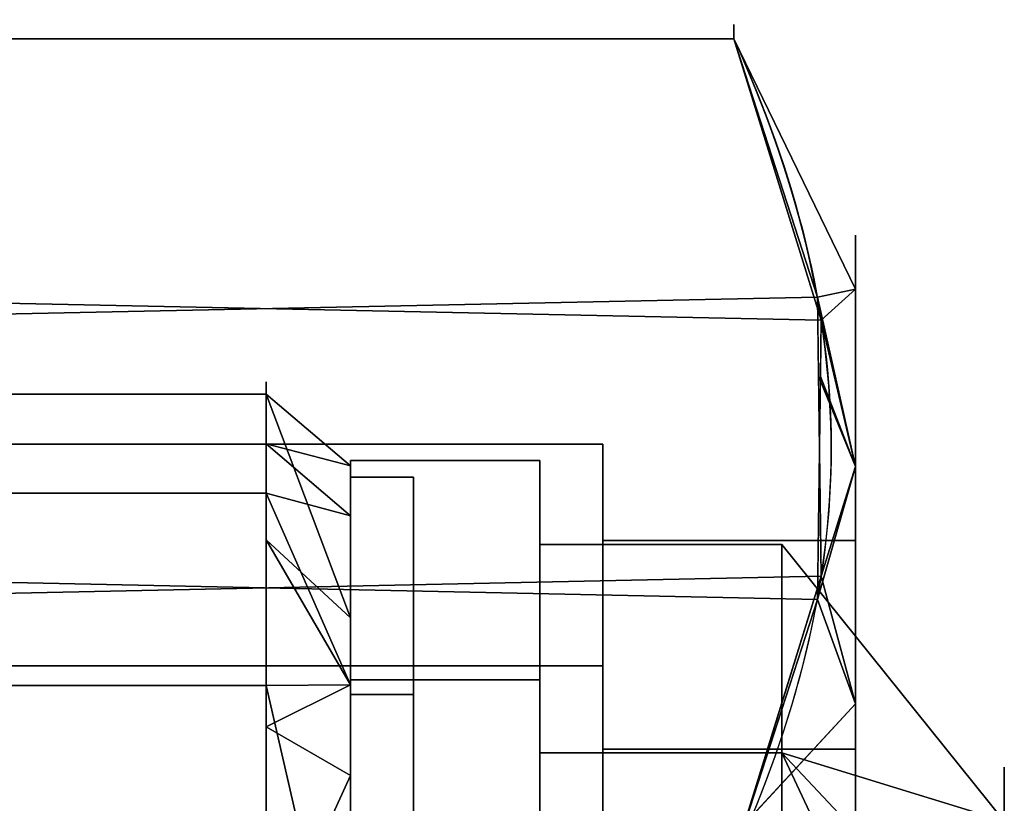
# Model space of a CAD drawing. Header units: millimetres. Extents: x -115 to 115, y -168 to 68.
# Tile 182 of 182: x 72 to 96, y 31 to 49. Entities that reach past the tile are written whole.
import ezdxf

# ---------------------------------------------------------------- set-up
doc = ezdxf.new("R2010")
doc.units = ezdxf.units.MM
for name, color, linetype, true_color in [('100', 7, 'Continuous', 0xffffff), ('102', 7, 'Continuous', 0xffffff), ('103', 7, 'Continuous', 0xffffff)]:
    doc.layers.add(name, color=color, linetype=linetype, true_color=true_color)

msp = doc.modelspace()

# ---------------------------------------------------------------- linework, layer by layer
at = {"layer": '100', "color": 163, "linetype": 'Continuous', "extrusion": (-1, 0, 0)}
msp.add_circle((0, 0, -78), 40.767, dxfattribs=at)
at = {"layer": '100', "color": 163, "linetype": 'Continuous', "extrusion": (1, 0, 0)}
msp.add_circle((0, 0, 80), 38.767, dxfattribs=at)
at = {"layer": '100', "color": 163, "linetype": 'Continuous'}
for points in [[(78, 40.47, -4.914), (67, 40.47, -4.914), (67, 38.118, 14.456), (78, 38.118, 14.456)], [(78, 33.551, -23.158), (67, 33.551, -23.158), (67, 40.47, -4.914), (78, 40.47, -4.914)], [(80, 35.162, -13.456), (78, 37.01, -14.036), (78, 40.47, -4.914)], [(80, 38.767), (78, 40.47, -4.914), (78, 39.294, 4.771)], [(78, 40.47, -4.914), (80, 38.767), (80, 35.162, -13.456)], [(80, 37.58, 4.43), (78, 39.294, 4.771), (78, 38.118, 14.456)], [(78, 39.294, 4.771), (80, 37.58, 4.43), (80, 38.767)], [(80, -19.383, 33.573), (80, 38.767), (80, 33.573, 19.383)], [(80, -19.383, 33.573), (80, 33.573, -19.383), (80, 38.767)], [(78, 38.118, 14.456), (67, 38.118, 14.456), (67, 27.034, 30.515), (78, 27.034, 30.515)], [(78, 38.118, 14.456), (80, 33.573, 19.383), (80, 37.58, 4.43)], [(78, 38.118, 14.456), (78, 32.576, 22.485), (80, 33.573, 19.383)], [(78, 37.01, -14.036), (80, 35.162, -13.456), (80, 33.573, -19.383)], [(80, 33.573, -19.383), (78, 33.551, -23.158), (78, 37.01, -14.036)], [(78, 18.945, -36.097), (67, 18.945, -36.097), (67, 33.551, -23.158), (78, 33.551, -23.158)], [(78, 32.576, 22.485), (80, 31.42, 21.537), (80, 33.573, 19.383)], [(78, 33.551, -23.158), (80, 33.573, -19.383), (80, 24.823, -28.133)], [(80, 24.823, -28.133), (78, 26.248, -29.628), (78, 33.551, -23.158)], [(80, -19.383, 33.573), (80, 19.383, -33.573), (80, 33.573, -19.383)], [(80, 33.573, 19.383), (80, 19.383, 33.573), (80, 0, 38.767), (80, -19.383, 33.573)], [(80, 31.42, 21.537), (78, 32.576, 22.485), (78, 27.034, 30.515)], [(80, 19.383, 33.573), (80, 31.42, 21.537), (78, 27.034, 30.515)]]:
    msp.add_3dface(points, dxfattribs=at)
at = {"layer": '102', "color": 72, "linetype": 'Continuous', "extrusion": (1, 0, 0)}
for centre, radius in [((0, 0, 80), 38.9), ((0, 0, 84.5), 36.9)]:
    msp.add_circle(centre, radius, dxfattribs=at)
at = {"layer": '102', "color": 72, "linetype": 'Continuous', "extrusion": (-1, 0, 0)}
for centre, radius in [((0, 0, -84.5), 38.9), ((0, 0, -90.25), 36.9), ((0, 0, -95.536), 31.614)]:
    msp.add_circle(centre, radius, dxfattribs=at)
at = {"layer": '102', "color": 72, "linetype": 'Continuous'}
for points in [[(84.5, 33.688, -19.45), (80, 33.688, -19.45), (80, 38.9), (84.5, 38.9)], [(84.5, 38.9), (80, 38.9), (80, 33.688, 19.45), (84.5, 33.688, 19.45)], [(80, 38.9), (80, 33.688, -19.45), (80, 28.065, -8.241)], [(80, 28.065, -8.241), (80, 28.065, 8.241), (80, 33.688, 19.45), (80, 38.9)], [(84.5, 33.688, -19.45), (84.5, 38.9), (84.5, 36.9), (84.5, 31.956, -18.45)], [(84.5, 31.956, 18.45), (84.5, 36.9), (84.5, 38.9), (84.5, 33.688, 19.45)], [(90.25, 31.956, -18.45), (84.5, 31.956, -18.45), (84.5, 36.9), (90.25, 36.9)], [(90.25, 36.9), (84.5, 36.9), (84.5, 31.956, 18.45), (90.25, 31.956, 18.45)], [(90.25, 36.9), (90.25, 31.956, 18.45), (95.536, 30.334, 8.907)], [(90.25, 36.9), (95.536, 30.334), (95.536, 30.334, -8.907)], [(95.536, 30.334, -8.907), (90.25, 31.956, -18.45), (90.25, 36.9)], [(95.536, 30.334, 8.907), (95.536, 30.334), (90.25, 36.9)], [(84.5, 19.45, -33.688), (80, 19.45, -33.688), (80, 33.688, -19.45), (84.5, 33.688, -19.45)], [(84.5, 33.688, 19.45), (80, 33.688, 19.45), (80, 19.45, 33.688), (84.5, 19.45, 33.688)], [(80, 19.45, 33.688), (80, 33.688, 19.45), (80, 28.065, 8.241), (80, 19.155, 22.106)], [(80, 19.155, -22.106), (80, 28.065, -8.241), (80, 33.688, -19.45), (80, 19.45, -33.688)], [(84.5, 33.688, 19.45), (84.5, 19.45, 33.688), (84.5, 18.45, 31.956), (84.5, 31.956, 18.45)], [(84.5, 19.45, -33.688), (84.5, 33.688, -19.45), (84.5, 31.956, -18.45), (84.5, 18.45, -31.956)], [(90.25, 18.45, -31.956), (84.5, 18.45, -31.956), (84.5, 31.956, -18.45), (90.25, 31.956, -18.45)], [(90.25, 31.956, 18.45), (84.5, 31.956, 18.45), (84.5, 18.45, 31.956), (90.25, 18.45, 31.956)], [(90.25, 31.956, 18.45), (90.25, 18.45, 31.956), (95.536, 20.703, 23.893)], [(90.25, 31.956, 18.45), (95.536, 26.332, 15.134), (95.536, 30.334, 8.907)], [(90.25, 31.956, -18.45), (95.536, 26.332, -15.134), (95.536, 20.703, -23.893)], [(95.536, 20.703, -23.893), (90.25, 18.45, -31.956), (90.25, 31.956, -18.45)], [(95.536, 30.334, -8.907), (95.536, 26.332, -15.134), (90.25, 31.956, -18.45)], [(95.536, 20.703, 23.893), (95.536, 26.332, 15.134), (90.25, 31.956, 18.45)]]:
    msp.add_3dface(points, dxfattribs=at)
at = {"layer": '103', "color": 72, "linetype": 'Continuous'}
for p, q in [((89.113, 48.909, 5.788), (66.887, 48.909, 5.788)), ((66.887, 48.909, -5.788), (89.113, 48.909, -5.788))]:
    msp.add_line(p, q, dxfattribs=at)
at = {"layer": '103', "color": 72, "linetype": 'Continuous', "extrusion": (1, 5.78241e-16, 0)}
for centre, radius in [((0, 0, 92), 44.25), ((0, 0, 86), 39.288)]:
    msp.add_circle(centre, radius, dxfattribs=at)
at = {"layer": '103', "color": 72, "linetype": 'Continuous', "extrusion": (1, 0, 0)}
msp.add_circle((0, 0, 80), 38.5, dxfattribs=at)
at = {"layer": '103', "color": 72, "linetype": 'Continuous', "extrusion": (-1, 0, 0)}
for centre, radius in [((0, 0, -81.5), 38.5), ((0, 0, -86), 37), ((0, 0, -92), 37)]:
    msp.add_circle(centre, radius, dxfattribs=at)
msp.add_arc((0, 0, -89.113), 49.25, 173.2514, 186.7486, dxfattribs=at)
at = {"layer": '103', "color": 72, "linetype": 'Continuous'}
for points in [[(89.113, 29.467, 39.462), (90.573, 32.669, 33.915), (91.417, 35.895, 28.327), (91.428, 42.41, 17.044), (90.576, 45.7, 11.346), (89.113, 48.909, 5.788)], [(89.113, 48.909, -5.788), (90.573, 45.706, -11.335), (91.417, 42.48, -16.923), (91.428, 35.966, -28.206), (90.576, 32.676, -33.904), (89.113, 29.467, -39.462)]]:
    msp.add_open_spline(points, degree=3, knots=[0, 0, 0, 0, 0.5, 0.5, 1, 1, 1, 1], dxfattribs=at)
for points in [[(91.096, 42.775, 16.411), (89.113, 48.909, 5.788), (66.887, 48.909, 5.788), (64.812, 42.226, 17.362)], [(64.904, 42.775, -16.411), (66.887, 48.909, -5.788), (89.113, 48.909, -5.788), (91.188, 42.226, -17.362)], [(66.887, 48.909, 5.788), (89.113, 48.909, 5.788), (89.113, 48.909, -5.788), (66.887, 48.909, -5.788)], [(91.188, 42.226, -17.362), (89.113, 48.909, -5.788), (92, 42.964, -10.59)], [(89.113, 48.909, -5.788), (89.113, 48.909), (92, 42.964), (92, 42.964, -10.59)], [(92, 42.964, 10.59), (89.113, 48.909, 5.788), (91.096, 42.775, 16.411)], [(92, 42.964, 10.59), (92, 42.964), (89.113, 48.909), (89.113, 48.909, 5.788)], [(92, 38.753, 18.614), (92, 42.964, 10.59), (91.096, 42.775, 16.411)], [(92, 42.964, -10.59), (92, 38.753, -18.614), (91.188, 42.226, -17.362)], [(92, 42.964, -10.59), (92, 42.964, 10.59), (92, 37)], [(92, 37), (92, 32.043, -18.5), (92, 33.122, -29.343), (92, 42.964, -10.59)], [(92, 42.964, 10.59), (92, 33.122, 29.343), (92, 32.043, 18.5), (92, 37)], [(91.188, 36.149, 27.888), (91.096, 42.775, 16.411), (64.812, 42.226, 17.362), (64.904, 35.6, 28.839)], [(91.188, 42.226, -17.362), (91.096, 35.6, -28.839), (64.812, 36.149, -27.888), (64.904, 42.775, -16.411)], [(91.096, 42.775, 16.411), (91.122, 40.898, 19.663), (92, 38.753, 18.614)], [(92, 38.753, -18.614), (91.17, 40.895, -19.668), (91.188, 42.226, -17.362)], [(91.096, 35.6, -28.839), (91.17, 40.895, -19.668), (92, 38.753, -18.614)], [(92, 38.753, 18.614), (91.122, 40.898, 19.663), (91.188, 36.149, 27.888)], [(86, 39.288), (65.5, 39.288), (65.5, 34.024, -19.644), (86, 34.024, -19.644)], [(86, 34.024, 19.644), (65.5, 34.024, 19.644), (65.5, 39.288), (86, 39.288)], [(86, 39.288), (86, 34.024, -19.644), (86, 32.043, -18.5), (86, 37)], [(86, 37), (86, 32.043, 18.5), (86, 34.024, 19.644), (86, 39.288)], [(92, 38.753, -18.614), (92, 33.122, -29.343), (91.096, 35.6, -28.839)], [(91.188, 36.149, 27.888), (92, 33.122, 29.343), (92, 38.753, 18.614)], [(80, 38.5), (80, 33.342, -19.25), (80, 22.672, -19.646), (80, 29.695, -4.269)], [(80, 29.695, -4.269), (80, 27.289, 12.462), (80, 33.342, 19.25), (80, 38.5)], [(81.5, 38.5), (80, 38.5), (80, 33.342, 19.25), (81.5, 33.342, 19.25)], [(81.5, 33.342, -19.25), (80, 33.342, -19.25), (80, 38.5), (81.5, 38.5)], [(81.5, 33.342, -19.25), (81.5, 38.5), (81.5, 29.695, -4.269), (81.5, 22.672, -19.646)], [(81.5, 38.5), (81.5, 33.342, 19.25), (81.5, 27.289, 12.462), (81.5, 29.695, -4.269)], [(86, 32.043, -18.5), (92, 32.043, -18.5), (92, 37), (86, 37)], [(86, 37), (92, 37), (92, 32.043, 18.5), (86, 32.043, 18.5)], [(91.096, 35.6, -28.839), (89.113, 29.467, -39.462), (66.887, 29.467, -39.462), (64.812, 36.149, -27.888)], [(64.904, 35.6, 28.839), (66.887, 29.467, 39.462), (89.113, 29.467, 39.462), (91.188, 36.149, 27.888)], [(91.188, 36.149, 27.888), (89.362, 30.267, 38.075), (92, 33.122, 29.343)], [(89.373, 30.271, -38.069), (91.096, 35.6, -28.839), (92, 33.122, -29.343)], [(86, 34.024, -19.644), (65.5, 34.024, -19.644), (65.5, 19.644, -34.024), (86, 19.644, -34.024)], [(86, 19.644, 34.024), (65.5, 19.644, 34.024), (65.5, 34.024, 19.644), (86, 34.024, 19.644)], [(86, 18.5, -32.043), (86, 32.043, -18.5), (86, 34.024, -19.644), (86, 19.644, -34.024)], [(86, 19.644, 34.024), (86, 34.024, 19.644), (86, 32.043, 18.5), (86, 18.5, 32.043)], [(80, 19.25, 33.342), (80, 33.342, 19.25), (80, 27.289, 12.462), (80, 16.219, 25.238)], [(80, 33.342, -19.25), (80, 19.25, -33.342), (80, 8.452, -28.785), (80, 22.672, -19.646)], [(81.5, 33.342, 19.25), (80, 33.342, 19.25), (80, 19.25, 33.342), (81.5, 19.25, 33.342)], [(81.5, 19.25, -33.342), (80, 19.25, -33.342), (80, 33.342, -19.25), (81.5, 33.342, -19.25)], [(81.5, 22.672, -19.646), (81.5, 8.452, -28.785), (81.5, 19.25, -33.342), (81.5, 33.342, -19.25)], [(81.5, 16.219, 25.238), (81.5, 27.289, 12.462), (81.5, 33.342, 19.25), (81.5, 19.25, 33.342)], [(89.362, 30.267, 38.075), (92, 26.919, 33.625), (92, 33.122, 29.343)], [(92, 33.122, -29.343), (92, 26.919, -33.625), (89.373, 30.271, -38.069)], [(92, 15.691, -41.374), (92, 33.122, -29.343), (92, 32.043, -18.5), (92, 18.5, -32.043)], [(92, 18.5, 32.043), (92, 32.043, 18.5), (92, 33.122, 29.343), (92, 15.691, 41.374)], [(86, 18.5, -32.043), (92, 18.5, -32.043), (92, 32.043, -18.5), (86, 32.043, -18.5)], [(86, 32.043, 18.5), (92, 32.043, 18.5), (92, 18.5, 32.043), (86, 18.5, 32.043)]]:
    msp.add_3dface(points, dxfattribs=at)

doc.saveas('drawing.dxf')
